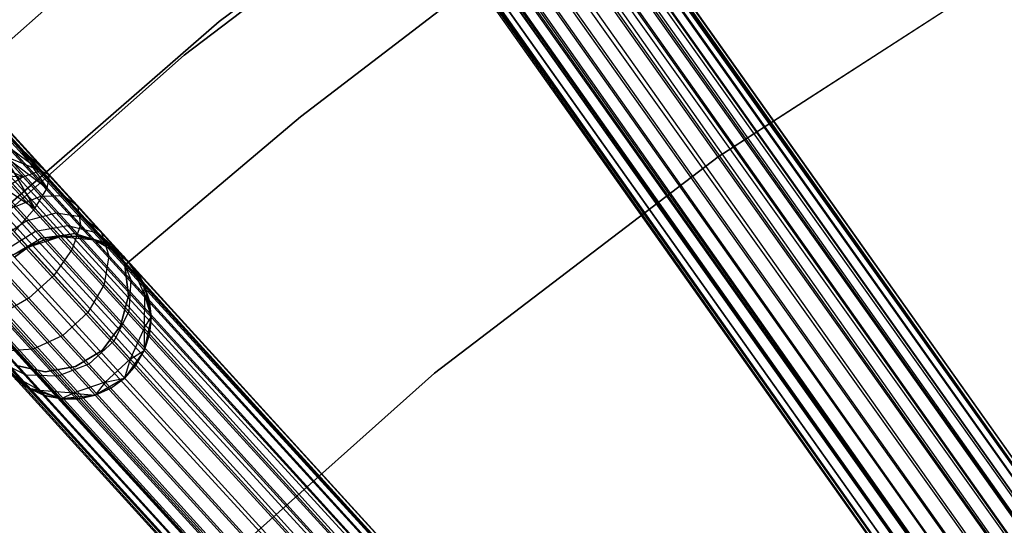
# Model space of a CAD drawing. Extents: x -189 to 189, y -189 to 189.
# Tile 254 of 256: x -41 to -29, y 42 to 48. Entities that reach past the tile are written whole.
import ezdxf

# ---------------------------------------------------------------- set-up
doc = ezdxf.new("R2010")
doc.units = 0
doc.header["$LTSCALE"] = 25.4
doc.layers.get('0').update_dxf_attribs({"linetype": 'CONTINUOUS'})

# ---------------------------------------------------------------- blocks, each defined once
blk = doc.blocks.new('CAMELEON-KENAI-C-12244_STL')
at = {"color": 0}
for p, q in [((-96.566, 138.049, -9.809), (-24.169, 35.853, -9.605)), ((-96.566, 138.049, -9.809), (-24.169, 35.853, -9.395)), ((-96.566, 138.049, -9.809), (-24.204, 35.827, -9.809)), ((-96.566, 138.049, -9.809), (-24.204, 35.827, -9.809)), ((-96.566, 138.049, -9.809), (-24.169, 35.853, -9.605)), ((-96.566, 138.049, -9.809), (-24.169, 35.853, -9.395)), ((-96.53, 138.074, -9.395), (-24.169, 35.853, -9.395)), ((-96.53, 138.074, -9.395), (-24.169, 35.853, -9.395)), ((-96.53, 138.074, -9.395), (-24.204, 35.827, -9.191)), ((-96.53, 138.074, -9.395), (-24.204, 35.827, -9.191)), ((-96.735, 137.929, -10.169), (-24.374, 35.707, -10.169)), ((-96.735, 137.929, -10.169), (-24.374, 35.707, -10.169)), ((-96.735, 137.929, -10.169), (-24.274, 35.778, -10)), ((-96.735, 137.929, -10.169), (-24.274, 35.778, -10)), ((-96.735, 137.929, -10.169), (-24.204, 35.827, -9.809)), ((-96.735, 137.929, -10.169), (-24.204, 35.827, -9.809)), ((-96.635, 138, -9), (-24.204, 35.827, -9.191)), ((-96.635, 138, -9), (-24.204, 35.827, -9.191)), ((-96.635, 138, -9), (-24.274, 35.778, -9)), ((-24.501, 35.618, -8.691), (-96.635, 138, -9)), ((-24.501, 35.618, -8.691), (-96.635, 138, -9)), ((-24.374, 35.707, -8.831), (-96.635, 138, -9)), ((-24.374, 35.707, -8.831), (-96.635, 138, -9)), ((-96.635, 138, -9), (-24.274, 35.778, -9)), ((-96.862, 137.839, -8.691), (-24.501, 35.618, -8.691)), ((-24.811, 35.398, -8.522), (-96.862, 137.839, -8.691)), ((-24.811, 35.398, -8.522), (-96.862, 137.839, -8.691)), ((-24.649, 35.513, -8.586), (-96.862, 137.839, -8.691)), ((-24.649, 35.513, -8.586), (-96.862, 137.839, -8.691)), ((-96.862, 137.839, -8.691), (-24.501, 35.618, -8.691)), ((-97.01, 137.735, -10.414), (-24.649, 35.513, -10.414)), ((-97.01, 137.735, -10.414), (-24.649, 35.513, -10.414)), ((-97.01, 137.735, -10.414), (-24.501, 35.618, -10.309)), ((-97.01, 137.735, -10.414), (-24.501, 35.618, -10.309)), ((-97.01, 137.735, -10.414), (-24.374, 35.707, -10.169)), ((-97.01, 137.735, -10.414), (-24.374, 35.707, -10.169)), ((-24.811, 35.398, -8.522), (-97.172, 137.62, -8.522)), ((-24.811, 35.398, -8.522), (-97.172, 137.62, -8.522)), ((-24.649, 35.513, -10.414), (-97.342, 137.5, -10.5)), ((-24.981, 35.278, -8.5), (-97.342, 137.5, -8.5)), ((-24.981, 35.278, -8.5), (-97.342, 137.5, -8.5)), ((-24.811, 35.398, -10.478), (-97.342, 137.5, -10.5)), ((-24.649, 35.513, -10.414), (-97.342, 137.5, -10.5)), ((-24.811, 35.398, -10.478), (-97.342, 137.5, -10.5)), ((-24.981, 35.278, -10.5), (-97.342, 137.5, -10.5)), ((-24.981, 35.278, -10.5), (-97.342, 137.5, -10.5)), ((-97.512, 137.38, -8.522), (-25.15, 35.158, -8.522)), ((-25.46, 34.938, -8.691), (-97.512, 137.38, -8.522)), ((-25.46, 34.938, -8.691), (-97.512, 137.38, -8.522)), ((-25.313, 35.043, -8.586), (-97.512, 137.38, -8.522)), ((-25.313, 35.043, -8.586), (-97.512, 137.38, -8.522)), ((-97.512, 137.38, -8.522), (-25.15, 35.158, -8.522)), ((-97.674, 137.265, -10.414), (-25.46, 34.938, -10.309)), ((-97.674, 137.265, -10.414), (-25.46, 34.938, -10.309)), ((-97.674, 137.265, -10.414), (-25.313, 35.043, -10.414)), ((-24.981, 35.278, -10.5), (-97.674, 137.265, -10.414)), ((-24.981, 35.278, -10.5), (-97.674, 137.265, -10.414)), ((-25.15, 35.158, -10.478), (-97.674, 137.265, -10.414)), ((-25.15, 35.158, -10.478), (-97.674, 137.265, -10.414)), ((-97.674, 137.265, -10.414), (-25.313, 35.043, -10.414)), ((-97.948, 137.07, -10.169), (-25.587, 34.849, -10.169)), ((-97.948, 137.07, -10.169), (-25.587, 34.849, -10.169)), ((-97.948, 137.07, -10.169), (-25.46, 34.938, -10.309)), ((-97.948, 137.07, -10.169), (-25.46, 34.938, -10.309)), ((-25.587, 34.849, -8.831), (-97.822, 137.16, -8.691)), ((-25.587, 34.849, -8.831), (-97.822, 137.16, -8.691)), ((-25.46, 34.938, -8.691), (-97.822, 137.16, -8.691)), ((-25.46, 34.938, -8.691), (-97.822, 137.16, -8.691)), ((-98.118, 136.95, -9.809), (-25.757, 34.728, -9.809)), ((-98.118, 136.95, -9.809), (-25.757, 34.728, -9.809)), ((-98.118, 136.95, -9.809), (-25.687, 34.778, -10)), ((-98.118, 136.95, -9.809), (-25.687, 34.778, -10)), ((-98.118, 136.95, -9.809), (-25.587, 34.849, -10.169)), ((-98.118, 136.95, -9.809), (-25.587, 34.849, -10.169)), ((-25.687, 34.778, -9), (-98.049, 136.999, -9)), ((-98.049, 136.999, -9), (-25.757, 34.728, -9.191)), ((-25.687, 34.778, -9), (-98.049, 136.999, -9)), ((-25.587, 34.849, -8.831), (-98.049, 136.999, -9)), ((-25.587, 34.849, -8.831), (-98.049, 136.999, -9)), ((-98.049, 136.999, -9), (-25.757, 34.728, -9.191)), ((-98.049, 136.999, -9), (-25.792, 34.703, -9.395)), ((-98.049, 136.999, -9), (-25.792, 34.703, -9.395)), ((-98.154, 136.925, -9.395), (-25.792, 34.703, -9.395)), ((-98.154, 136.925, -9.395), (-25.792, 34.703, -9.605)), ((-98.154, 136.925, -9.395), (-25.792, 34.703, -9.395)), ((-98.154, 136.925, -9.395), (-25.792, 34.703, -9.605)), ((-98.154, 136.925, -9.395), (-25.757, 34.728, -9.809)), ((-98.154, 136.925, -9.395), (-25.757, 34.728, -9.809)), ((-112.767, 125.164, -9.395), (-28.392, 32.609, -9.395)), ((-112.767, 125.164, -9.395), (-28.392, 32.609, -9.395)), ((-112.767, 125.164, -9.395), (-28.424, 32.58, -9.191)), ((-112.767, 125.164, -9.395), (-28.424, 32.58, -9.191)), ((-112.862, 125.077, -9), (-28.424, 32.58, -9.191)), ((-112.862, 125.077, -9), (-28.424, 32.58, -9.191)), ((-112.862, 125.077, -9), (-28.487, 32.522, -9)), ((-28.693, 32.335, -8.691), (-112.862, 125.077, -9)), ((-28.693, 32.335, -8.691), (-112.862, 125.077, -9)), ((-28.578, 32.439, -8.831), (-112.862, 125.077, -9)), ((-28.578, 32.439, -8.831), (-112.862, 125.077, -9)), ((-112.862, 125.077, -9), (-28.487, 32.522, -9)), ((-112.799, 125.134, -9.809), (-28.392, 32.609, -9.605)), ((-112.799, 125.134, -9.809), (-28.392, 32.609, -9.395)), ((-112.799, 125.134, -9.809), (-28.424, 32.58, -9.809)), ((-112.799, 125.134, -9.809), (-28.424, 32.58, -9.809)), ((-112.799, 125.134, -9.809), (-28.392, 32.609, -9.605)), ((-112.799, 125.134, -9.809), (-28.392, 32.609, -9.395)), ((-112.953, 124.994, -10.169), (-28.578, 32.439, -10.169)), ((-112.953, 124.994, -10.169), (-28.578, 32.439, -10.169)), ((-112.953, 124.994, -10.169), (-28.487, 32.522, -10)), ((-112.953, 124.994, -10.169), (-28.487, 32.522, -10)), ((-112.953, 124.994, -10.169), (-28.424, 32.58, -9.809)), ((-112.953, 124.994, -10.169), (-28.424, 32.58, -9.809)), ((-113.067, 124.889, -8.691), (-28.693, 32.335, -8.691)), ((-28.973, 32.079, -8.522), (-113.067, 124.889, -8.691)), ((-28.973, 32.079, -8.522), (-113.067, 124.889, -8.691)), ((-28.827, 32.213, -8.586), (-113.067, 124.889, -8.691)), ((-28.827, 32.213, -8.586), (-113.067, 124.889, -8.691)), ((-113.067, 124.889, -8.691), (-28.693, 32.335, -8.691)), ((-113.201, 124.768, -10.414), (-28.827, 32.213, -10.414)), ((-113.201, 124.768, -10.414), (-28.827, 32.213, -10.414)), ((-113.201, 124.768, -10.414), (-28.693, 32.335, -10.309)), ((-113.201, 124.768, -10.414), (-28.693, 32.335, -10.309)), ((-113.201, 124.768, -10.414), (-28.578, 32.439, -10.169)), ((-113.201, 124.768, -10.414), (-28.578, 32.439, -10.169)), ((-28.973, 32.079, -8.522), (-113.348, 124.634, -8.522)), ((-28.973, 32.079, -8.522), (-113.348, 124.634, -8.522)), ((-28.827, 32.213, -10.414), (-113.502, 124.494, -10.5)), ((-29.127, 31.939, -8.5), (-113.502, 124.494, -8.5)), ((-29.127, 31.939, -8.5), (-113.502, 124.494, -8.5)), ((-28.973, 32.079, -10.478), (-113.502, 124.494, -10.5)), ((-28.827, 32.213, -10.414), (-113.502, 124.494, -10.5)), ((-28.973, 32.079, -10.478), (-113.502, 124.494, -10.5)), ((-29.127, 31.939, -10.5), (-113.502, 124.494, -10.5)), ((-29.127, 31.939, -10.5), (-113.502, 124.494, -10.5)), ((-113.656, 124.353, -8.522), (-29.281, 31.799, -8.522)), ((-29.561, 31.543, -8.691), (-113.656, 124.353, -8.522)), ((-29.561, 31.543, -8.691), (-113.656, 124.353, -8.522)), ((-29.428, 31.665, -8.586), (-113.656, 124.353, -8.522)), ((-29.428, 31.665, -8.586), (-113.656, 124.353, -8.522)), ((-113.656, 124.353, -8.522), (-29.281, 31.799, -8.522)), ((-113.802, 124.219, -10.414), (-29.561, 31.543, -10.309)), ((-113.802, 124.219, -10.414), (-29.561, 31.543, -10.309)), ((-113.802, 124.219, -10.414), (-29.428, 31.665, -10.414)), ((-29.127, 31.939, -10.5), (-113.802, 124.219, -10.414)), ((-29.127, 31.939, -10.5), (-113.802, 124.219, -10.414)), ((-29.281, 31.799, -10.478), (-113.802, 124.219, -10.414)), ((-29.281, 31.799, -10.478), (-113.802, 124.219, -10.414)), ((-113.802, 124.219, -10.414), (-29.428, 31.665, -10.414)), ((-29.676, 31.438, -8.831), (-113.936, 124.098, -8.691)), ((-29.676, 31.438, -8.831), (-113.936, 124.098, -8.691)), ((-29.561, 31.543, -8.691), (-113.936, 124.098, -8.691)), ((-29.561, 31.543, -8.691), (-113.936, 124.098, -8.691)), ((-114.051, 123.993, -10.169), (-29.676, 31.438, -10.169)), ((-114.051, 123.993, -10.169), (-29.676, 31.438, -10.169)), ((-114.051, 123.993, -10.169), (-29.561, 31.543, -10.309)), ((-114.051, 123.993, -10.169), (-29.561, 31.543, -10.309)), ((-114.237, 123.824, -9.395), (-29.862, 31.269, -9.395)), ((-114.237, 123.824, -9.395), (-29.862, 31.269, -9.605)), ((-114.237, 123.824, -9.395), (-29.862, 31.269, -9.395)), ((-114.237, 123.824, -9.395), (-29.862, 31.269, -9.605)), ((-114.237, 123.824, -9.395), (-29.83, 31.298, -9.809)), ((-114.237, 123.824, -9.395), (-29.83, 31.298, -9.809)), ((-114.205, 123.853, -9.809), (-29.83, 31.298, -9.809)), ((-114.205, 123.853, -9.809), (-29.83, 31.298, -9.809)), ((-114.205, 123.853, -9.809), (-29.767, 31.355, -10)), ((-114.205, 123.853, -9.809), (-29.767, 31.355, -10)), ((-114.205, 123.853, -9.809), (-29.676, 31.438, -10.169)), ((-114.205, 123.853, -9.809), (-29.676, 31.438, -10.169)), ((-29.767, 31.355, -9), (-114.142, 123.91, -9)), ((-114.142, 123.91, -9), (-29.83, 31.298, -9.191)), ((-29.767, 31.355, -9), (-114.142, 123.91, -9)), ((-29.676, 31.438, -8.831), (-114.142, 123.91, -9)), ((-29.676, 31.438, -8.831), (-114.142, 123.91, -9)), ((-114.142, 123.91, -9), (-29.83, 31.298, -9.191)), ((-114.142, 123.91, -9), (-29.862, 31.269, -9.395)), ((-114.142, 123.91, -9), (-29.862, 31.269, -9.395)), ((-38.882, 48.275, -160.5), (-35.119, 51.078, -160.5)), ((-35.119, 51.078, -170), (-38.882, 48.275, -170)), ((-35.119, 51.078, -170), (-38.882, 48.275, -170)), ((-38.882, 48.275, -160.5), (-35.119, 51.078, -160.5)), ((-39.31, 47.862, -167), (-35.623, 50.667, -167)), ((-35.623, 50.667, -168), (-39.31, 47.862, -168)), ((-39.31, 47.862, -167), (-35.623, 50.667, -167)), ((-35.623, 50.667, -168), (-39.31, 47.862, -168)), ((-40.355, 49.009, -160.5), (-43.905, 45.855, -160.5)), ((-43.905, 45.855, -170), (-40.355, 49.009, -170)), ((-40.355, 49.009, -160.5), (-43.905, 45.855, -160.5)), ((-43.905, 45.855, -170), (-40.355, 49.009, -170)), ((-29.113, 48.989, -167), (-32.778, 46.616, -167)), ((-32.778, 46.616, -165), (-29.113, 48.989, -165)), ((-32.778, 46.616, -165), (-29.113, 48.989, -165)), ((-29.113, 48.989, -167), (-32.778, 46.616, -167)), ((-37.887, 47.106, -165), (-35.654, 48.819, -165)), ((-35.654, 48.819, -167), (-37.887, 47.106, -167)), ((-35.654, 48.819, -167), (-37.887, 47.106, -167)), ((-37.887, 47.106, -165), (-35.654, 48.819, -165)), ((-42.422, 45.195, -160.5), (-38.882, 48.275, -160.5)), ((-38.882, 48.275, -170), (-42.422, 45.195, -170)), ((-38.882, 48.275, -170), (-42.422, 45.195, -170)), ((-42.422, 45.195, -160.5), (-38.882, 48.275, -160.5)), ((-38.882, 48.275, -170), (-38.882, 48.275, -160.5)), ((-38.882, 48.275, -170), (-38.882, 48.275, -160.5)), ((-42.777, 44.789, -167), (-39.31, 47.862, -167)), ((-39.31, 47.862, -168), (-42.777, 44.789, -168)), ((-42.777, 44.789, -167), (-39.31, 47.862, -167)), ((-39.31, 47.862, -168), (-42.777, 44.789, -168)), ((-39.31, 47.862, -167), (-39.31, 47.862, -168)), ((-39.31, 47.862, -167), (-39.31, 47.862, -168)), ((-40.038, 45.292, -165), (-37.887, 47.106, -165)), ((-37.887, 47.106, -167), (-40.038, 45.292, -167)), ((-37.887, 47.106, -167), (-40.038, 45.292, -167)), ((-40.038, 45.292, -165), (-37.887, 47.106, -165)), ((-37.887, 47.106, -165), (-37.887, 47.106, -167)), ((-37.887, 47.106, -165), (-37.887, 47.106, -167)), ((-41.359, 46.769, -159.809), (-41.064, 46.445, -159.867)), ((-41.359, 46.769, -159.809), (-41.064, 46.445, -159.867)), ((-41.359, 46.769, -159.809), (-40.96, 46.395, -159.467)), ((-41.359, 46.769, -159.809), (-40.96, 46.395, -159.467)), ((-41.359, 46.769, -159.191), (-40.96, 46.395, -159.467)), ((-41.359, 46.769, -159.191), (-40.96, 46.395, -159.467)), ((-41.359, 46.769, -159.191), (-40.986, 46.233, -159.085)), ((-41.359, 46.769, -159.191), (-40.986, 46.233, -159.085)), ((-41.327, 46.798, -159.395), (-40.96, 46.395, -159.467)), ((-41.327, 46.798, -159.605), (-40.96, 46.395, -159.467)), ((-41.327, 46.798, -159.605), (-40.96, 46.395, -159.467)), ((-41.327, 46.798, -159.395), (-40.96, 46.395, -159.467)), ((-41.513, 46.628, -160.169), (-41.281, 46.374, -160.214)), ((-41.513, 46.628, -160.169), (-41.281, 46.374, -160.214)), ((-41.513, 46.628, -160.169), (-41.064, 46.445, -159.867)), ((-41.513, 46.628, -160.169), (-41.064, 46.445, -159.867)), ((-41.513, 46.628, -158.831), (-40.986, 46.233, -159.085)), ((-41.513, 46.628, -158.831), (-40.986, 46.233, -159.085)), ((-41.513, 46.628, -158.831), (-41.138, 45.986, -158.787)), ((-41.513, 46.628, -158.831), (-41.138, 45.986, -158.787)), ((-41.422, 46.711, -160), (-41.064, 46.445, -159.867)), ((-41.422, 46.711, -160), (-41.064, 46.445, -159.867)), ((-41.422, 46.711, -159), (-40.986, 46.233, -159.085)), ((-41.422, 46.711, -159), (-40.986, 46.233, -159.085)), ((-32.778, 46.616, -167), (-36.25, 43.969, -167)), ((-36.25, 43.969, -165), (-32.778, 46.616, -165)), ((-36.25, 43.969, -165), (-32.778, 46.616, -165)), ((-32.778, 46.616, -167), (-36.25, 43.969, -167)), ((-32.778, 46.616, -165), (-32.778, 46.616, -167)), ((-32.778, 46.616, -165), (-32.778, 46.616, -167)), ((-41.628, 46.524, -160.309), (-41.281, 46.374, -160.214)), ((-41.628, 46.524, -160.309), (-41.281, 46.374, -160.214)), ((-41.628, 46.524, -158.691), (-41.138, 45.986, -158.787)), ((-41.628, 46.524, -158.691), (-41.138, 45.986, -158.787)), ((-41.761, 46.402, -160.414), (-41.281, 46.374, -160.214)), ((-41.761, 46.402, -160.414), (-41.281, 46.374, -160.214)), ((-41.761, 46.402, -158.586), (-41.138, 45.986, -158.787)), ((-41.761, 46.402, -158.586), (-41.138, 45.986, -158.787)), ((-41.281, 46.374, -160.214), (-41.572, 46.194, -160.451)), ((-41.281, 46.374, -160.214), (-41.572, 46.194, -160.451)), ((-41.064, 46.445, -159.867), (-41.281, 46.374, -160.214)), ((-41.064, 46.445, -159.867), (-41.281, 46.374, -160.214)), ((-41.281, 46.374, -160.214), (-41.065, 46.137, -160.347)), ((-41.281, 46.374, -160.214), (-41.065, 46.137, -160.347)), ((-40.96, 46.395, -159.467), (-41.064, 46.445, -159.867)), ((-41.064, 46.445, -159.867), (-40.79, 46.144, -160.036)), ((-41.064, 46.445, -159.867), (-40.79, 46.144, -160.036)), ((-40.96, 46.395, -159.467), (-41.064, 46.445, -159.867)), ((-40.986, 46.233, -159.085), (-40.96, 46.395, -159.467)), ((-40.986, 46.233, -159.085), (-40.96, 46.395, -159.467)), ((-40.96, 46.395, -159.467), (-40.618, 46.02, -159.677)), ((-40.96, 46.395, -159.467), (-40.618, 46.02, -159.677)), ((-41.396, 46, -160.559), (-41.065, 46.137, -160.347)), ((-41.396, 46, -160.559), (-41.065, 46.137, -160.347)), ((-41.138, 45.986, -158.787), (-40.986, 46.233, -159.085)), ((-41.138, 45.986, -158.787), (-40.986, 46.233, -159.085)), ((-41.065, 46.137, -160.347), (-40.79, 46.144, -160.036)), ((-41.065, 46.137, -160.347), (-40.79, 46.144, -160.036)), ((-41.065, 46.137, -160.347), (-40.879, 45.933, -160.559)), ((-41.065, 46.137, -160.347), (-40.879, 45.933, -160.559)), ((-40.986, 46.233, -159.085), (-40.58, 45.787, -159.335)), ((-40.986, 46.233, -159.085), (-40.58, 45.787, -159.335)), ((-40.79, 46.144, -160.036), (-40.554, 45.885, -160.304)), ((-40.79, 46.144, -160.036), (-40.554, 45.885, -160.304)), ((-40.79, 46.144, -160.036), (-40.618, 46.02, -159.677)), ((-40.79, 46.144, -160.036), (-40.618, 46.02, -159.677)), ((-40.618, 46.02, -159.677), (-40.325, 45.698, -160.012)), ((-40.618, 46.02, -159.677), (-40.325, 45.698, -160.012)), ((-40.618, 46.02, -159.677), (-40.58, 45.787, -159.335)), ((-40.618, 46.02, -159.677), (-40.58, 45.787, -159.335)), ((-41.396, 46, -160.559), (-41.244, 45.834, -160.732)), ((-41.396, 46, -160.559), (-41.244, 45.834, -160.732)), ((-41.389, 45.698, -158.623), (-41.138, 45.986, -158.787)), ((-41.389, 45.698, -158.623), (-41.138, 45.986, -158.787)), ((-41.244, 45.834, -160.732), (-40.879, 45.933, -160.559)), ((-41.244, 45.834, -160.732), (-40.879, 45.933, -160.559)), ((-41.138, 45.986, -158.787), (-40.681, 45.486, -159.067)), ((-41.138, 45.986, -158.787), (-40.681, 45.486, -159.067)), ((-40.879, 45.933, -160.559), (-40.736, 45.777, -160.835)), ((-40.879, 45.933, -160.559), (-40.736, 45.777, -160.835)), ((-40.879, 45.933, -160.559), (-40.554, 45.885, -160.304)), ((-40.879, 45.933, -160.559), (-40.554, 45.885, -160.304)), ((-41.586, 45.605, -160.793), (-41.244, 45.834, -160.732)), ((-41.586, 45.605, -160.793), (-41.244, 45.834, -160.732)), ((-41.244, 45.834, -160.732), (-41.128, 45.706, -160.957)), ((-41.244, 45.834, -160.732), (-41.128, 45.706, -160.957)), ((-41.128, 45.706, -160.957), (-40.736, 45.777, -160.835)), ((-41.128, 45.706, -160.957), (-40.736, 45.777, -160.835)), ((-40.736, 45.777, -160.835), (-40.647, 45.678, -161.156)), ((-40.736, 45.777, -160.835), (-40.647, 45.678, -161.156)), ((-40.736, 45.777, -160.835), (-40.373, 45.686, -160.655)), ((-40.736, 45.777, -160.835), (-40.373, 45.686, -160.655)), ((-40.58, 45.787, -159.335), (-40.681, 45.486, -159.067)), ((-40.58, 45.787, -159.335), (-40.681, 45.486, -159.067)), ((-40.58, 45.787, -159.335), (-40.231, 45.405, -159.732)), ((-40.58, 45.787, -159.335), (-40.231, 45.405, -159.732)), ((-40.554, 45.885, -160.304), (-40.373, 45.686, -160.655)), ((-40.554, 45.885, -160.304), (-40.373, 45.686, -160.655)), ((-40.554, 45.885, -160.304), (-40.325, 45.698, -160.012)), ((-40.554, 45.885, -160.304), (-40.325, 45.698, -160.012)), ((-41.479, 45.488, -161), (-41.128, 45.706, -160.957)), ((-41.479, 45.488, -161), (-41.128, 45.706, -160.957)), ((-41.389, 45.698, -158.623), (-40.905, 45.167, -158.921)), ((-41.389, 45.698, -158.623), (-40.905, 45.167, -158.921)), ((-41.128, 45.706, -160.957), (-41.054, 45.626, -161.219)), ((-41.128, 45.706, -160.957), (-41.054, 45.626, -161.219)), ((-41.054, 45.626, -161.219), (-40.647, 45.678, -161.156)), ((-41.054, 45.626, -161.219), (-40.647, 45.678, -161.156)), ((-40.647, 45.678, -161.156), (-40.825, 45.644, -161.5)), ((-40.647, 45.678, -161.156), (-40.825, 45.644, -161.5)), ((-40.647, 45.678, -161.156), (-40.616, 45.645, -161.5)), ((-40.647, 45.678, -161.156), (-40.616, 45.645, -161.5)), ((-40.647, 45.678, -161.156), (-40.412, 45.603, -161.5)), ((-40.647, 45.678, -161.156), (-40.412, 45.603, -161.5)), ((-40.647, 45.678, -161.156), (-40.259, 45.561, -161.062)), ((-40.647, 45.678, -161.156), (-40.259, 45.561, -161.062)), ((-40.373, 45.686, -160.655), (-40.259, 45.561, -161.062)), ((-40.373, 45.686, -160.655), (-40.259, 45.561, -161.062)), ((-40.373, 45.686, -160.655), (-40.099, 45.451, -160.448)), ((-40.373, 45.686, -160.655), (-40.099, 45.451, -160.448)), ((-40.325, 45.698, -160.012), (-40.099, 45.451, -160.448)), ((-40.325, 45.698, -160.012), (-40.099, 45.451, -160.448)), ((-40.325, 45.698, -160.012), (-40.231, 45.405, -159.732)), ((-40.325, 45.698, -160.012), (-40.231, 45.405, -159.732)), ((-41.411, 45.414, -161.241), (-41.054, 45.626, -161.219)), ((-41.411, 45.414, -161.241), (-41.054, 45.626, -161.219)), ((-41.22, 45.513, -167), (-40.825, 45.644, -167)), ((-41.22, 45.513, -167), (-40.825, 45.644, -167)), ((-41.054, 45.626, -161.219), (-41.22, 45.513, -161.5)), ((-41.054, 45.626, -161.219), (-41.22, 45.513, -161.5)), ((-41.03, 45.599, -161.5), (-41.22, 45.513, -161.5)), ((-41.22, 45.513, -167), (-41.03, 45.599, -161.5)), ((-41.03, 45.599, -161.5), (-41.22, 45.513, -161.5)), ((-41.22, 45.513, -167), (-41.03, 45.599, -161.5)), ((-41.054, 45.626, -161.219), (-40.825, 45.644, -161.5)), ((-41.054, 45.626, -161.219), (-40.825, 45.644, -161.5)), ((-41.054, 45.626, -161.219), (-41.03, 45.599, -161.5)), ((-41.054, 45.626, -161.219), (-41.03, 45.599, -161.5)), ((-40.825, 45.644, -161.5), (-41.03, 45.599, -161.5)), ((-41.03, 45.599, -161.5), (-40.825, 45.644, -167)), ((-41.03, 45.599, -161.5), (-40.825, 45.644, -167)), ((-40.825, 45.644, -161.5), (-41.03, 45.599, -161.5)), ((-40.616, 45.645, -161.5), (-40.825, 45.644, -161.5)), ((-40.825, 45.644, -167), (-40.616, 45.645, -161.5)), ((-40.616, 45.645, -161.5), (-40.825, 45.644, -161.5)), ((-40.825, 45.644, -167), (-40.616, 45.645, -161.5)), ((-40.825, 45.644, -167), (-40.412, 45.603, -167)), ((-40.825, 45.644, -167), (-40.412, 45.603, -167)), ((-40.825, 45.644, -161.5), (-40.825, 45.644, -167)), ((-40.825, 45.644, -161.5), (-40.825, 45.644, -167)), ((-40.412, 45.603, -161.5), (-40.616, 45.645, -161.5)), ((-40.616, 45.645, -161.5), (-40.412, 45.603, -167)), ((-40.616, 45.645, -161.5), (-40.412, 45.603, -167)), ((-40.412, 45.603, -161.5), (-40.616, 45.645, -161.5)), ((-40.412, 45.603, -167), (-40.05, 45.397, -167)), ((-40.259, 45.561, -161.062), (-40.412, 45.603, -161.5)), ((-40.259, 45.561, -161.062), (-40.412, 45.603, -161.5)), ((-40.22, 45.519, -161.5), (-40.412, 45.603, -161.5)), ((-40.412, 45.603, -167), (-40.22, 45.519, -161.5)), ((-40.412, 45.603, -167), (-40.05, 45.397, -167)), ((-40.412, 45.603, -161.5), (-40.412, 45.603, -167)), ((-40.412, 45.603, -161.5), (-40.412, 45.603, -167)), ((-40.22, 45.519, -161.5), (-40.412, 45.603, -161.5)), ((-40.412, 45.603, -167), (-40.22, 45.519, -161.5)), ((-40.259, 45.561, -161.062), (-40.22, 45.519, -161.5)), ((-40.259, 45.561, -161.062), (-40.22, 45.519, -161.5)), ((-40.259, 45.561, -161.062), (-40.05, 45.397, -161.5)), ((-40.259, 45.561, -161.062), (-40.05, 45.397, -161.5)), ((-40.259, 45.561, -161.062), (-39.958, 45.296, -160.955)), ((-40.259, 45.561, -161.062), (-39.958, 45.296, -160.955)), ((-41.696, 45.418, -158.623), (-41.213, 44.887, -158.921)), ((-41.696, 45.418, -158.623), (-41.213, 44.887, -158.921)), ((-41.411, 45.414, -161.241), (-41.22, 45.513, -161.5)), ((-41.411, 45.414, -161.241), (-41.22, 45.513, -161.5)), ((-41.388, 45.389, -167), (-41.22, 45.513, -167)), ((-41.22, 45.513, -161.5), (-41.388, 45.389, -161.5)), ((-41.22, 45.513, -161.5), (-41.388, 45.389, -161.5)), ((-41.388, 45.389, -167), (-41.22, 45.513, -167)), ((-41.22, 45.513, -161.5), (-41.22, 45.513, -167)), ((-41.22, 45.513, -161.5), (-41.22, 45.513, -167)), ((-40.681, 45.486, -159.067), (-40.905, 45.167, -158.921)), ((-40.681, 45.486, -159.067), (-40.905, 45.167, -158.921)), ((-40.681, 45.486, -159.067), (-40.29, 45.056, -159.514)), ((-40.681, 45.486, -159.067), (-40.29, 45.056, -159.514)), ((-40.05, 45.397, -161.5), (-40.22, 45.519, -161.5)), ((-40.22, 45.519, -161.5), (-40.05, 45.397, -167)), ((-40.22, 45.519, -161.5), (-40.05, 45.397, -167)), ((-40.05, 45.397, -161.5), (-40.22, 45.519, -161.5)), ((-40.099, 45.451, -160.448), (-39.958, 45.296, -160.955)), ((-40.099, 45.451, -160.448), (-39.958, 45.296, -160.955)), ((-40.099, 45.451, -160.448), (-39.963, 45.111, -160.25)), ((-40.099, 45.451, -160.448), (-39.963, 45.111, -160.25)), ((-40.231, 45.405, -159.732), (-40.29, 45.056, -159.514)), ((-40.231, 45.405, -159.732), (-40.29, 45.056, -159.514)), ((-40.231, 45.405, -159.732), (-39.963, 45.111, -160.25)), ((-40.231, 45.405, -159.732), (-39.963, 45.111, -160.25)), ((-40.05, 45.397, -167), (-39.804, 45.062, -167)), ((-39.958, 45.296, -160.955), (-40.05, 45.397, -161.5)), ((-40.05, 45.397, -167), (-39.909, 45.243, -161.5)), ((-40.05, 45.397, -161.5), (-40.05, 45.397, -167)), ((-39.958, 45.296, -160.955), (-40.05, 45.397, -161.5)), ((-40.05, 45.397, -167), (-39.909, 45.243, -161.5)), ((-40.05, 45.397, -167), (-39.804, 45.062, -167)), ((-40.05, 45.397, -161.5), (-40.05, 45.397, -167)), ((-39.992, 44.916, -165), (-40.038, 45.292, -165)), ((-40.038, 45.292, -165), (-40.038, 45.292, -167)), ((-40.038, 45.292, -167), (-39.992, 44.916, -167)), ((-40.038, 45.292, -165), (-40.038, 45.292, -167)), ((-40.038, 45.292, -167), (-39.992, 44.916, -167)), ((-39.992, 44.916, -165), (-40.038, 45.292, -165)), ((-39.958, 45.296, -160.955), (-39.909, 45.243, -161.5)), ((-39.958, 45.296, -160.955), (-39.909, 45.243, -161.5)), ((-39.958, 45.296, -160.955), (-39.804, 45.062, -161.5)), ((-39.958, 45.296, -160.955), (-39.804, 45.062, -161.5)), ((-39.958, 45.296, -160.955), (-39.795, 44.927, -160.853)), ((-39.958, 45.296, -160.955), (-39.795, 44.927, -160.853)), ((-40.905, 45.167, -158.921), (-41.213, 44.887, -158.921)), ((-40.905, 45.167, -158.921), (-41.213, 44.887, -158.921)), ((-40.905, 45.167, -158.921), (-40.49, 44.712, -159.394)), ((-40.905, 45.167, -158.921), (-40.49, 44.712, -159.394)), ((-39.804, 45.062, -161.5), (-39.909, 45.243, -161.5)), ((-39.909, 45.243, -161.5), (-39.804, 45.062, -167)), ((-39.909, 45.243, -161.5), (-39.804, 45.062, -167)), ((-39.804, 45.062, -161.5), (-39.909, 45.243, -161.5)), ((-40.29, 45.056, -159.514), (-40.49, 44.712, -159.394)), ((-40.29, 45.056, -159.514), (-40.49, 44.712, -159.394)), ((-40.29, 45.056, -159.514), (-39.989, 44.726, -160.095)), ((-40.29, 45.056, -159.514), (-39.989, 44.726, -160.095)), ((-39.963, 45.111, -160.25), (-39.989, 44.726, -160.095)), ((-39.963, 45.111, -160.25), (-39.989, 44.726, -160.095)), ((-39.963, 45.111, -160.25), (-39.795, 44.927, -160.853)), ((-39.963, 45.111, -160.25), (-39.795, 44.927, -160.853)), ((-39.804, 45.062, -167), (-39.715, 44.656, -167)), ((-39.795, 44.927, -160.853), (-39.804, 45.062, -161.5)), ((-39.795, 44.927, -160.853), (-39.804, 45.062, -161.5)), ((-39.738, 44.864, -161.5), (-39.804, 45.062, -161.5)), ((-39.804, 45.062, -167), (-39.738, 44.864, -161.5)), ((-39.804, 45.062, -167), (-39.715, 44.656, -167)), ((-39.804, 45.062, -161.5), (-39.804, 45.062, -167)), ((-39.804, 45.062, -161.5), (-39.804, 45.062, -167)), ((-39.738, 44.864, -161.5), (-39.804, 45.062, -161.5)), ((-39.804, 45.062, -167), (-39.738, 44.864, -161.5)), ((-39.795, 44.927, -160.853), (-39.8, 44.519, -160.773)), ((-39.795, 44.927, -160.853), (-39.8, 44.519, -160.773)), ((-39.795, 44.927, -160.853), (-39.738, 44.864, -161.5)), ((-39.795, 44.927, -160.853), (-39.738, 44.864, -161.5)), ((-39.795, 44.927, -160.853), (-39.715, 44.656, -161.5)), ((-39.795, 44.927, -160.853), (-39.715, 44.656, -161.5)), ((-41.213, 44.887, -158.921), (-41.55, 44.694, -159.067)), ((-41.213, 44.887, -158.921), (-41.55, 44.694, -159.067)), ((-41.213, 44.887, -158.921), (-40.797, 44.431, -159.394)), ((-41.213, 44.887, -158.921), (-40.797, 44.431, -159.394)), ((-40.09, 44.551, -165), (-39.992, 44.916, -165)), ((-39.992, 44.916, -167), (-40.09, 44.551, -167)), ((-39.992, 44.916, -167), (-40.09, 44.551, -167)), ((-40.09, 44.551, -165), (-39.992, 44.916, -165)), ((-39.992, 44.916, -165), (-39.992, 44.916, -167)), ((-39.992, 44.916, -165), (-39.992, 44.916, -167)), ((-39.715, 44.656, -161.5), (-39.738, 44.864, -161.5)), ((-39.738, 44.864, -161.5), (-39.715, 44.656, -167)), ((-39.738, 44.864, -161.5), (-39.715, 44.656, -167)), ((-39.715, 44.656, -161.5), (-39.738, 44.864, -161.5)), ((-41.55, 44.694, -159.067), (-41.158, 44.264, -159.514)), ((-41.55, 44.694, -159.067), (-41.158, 44.264, -159.514)), ((-40.49, 44.712, -159.394), (-40.797, 44.431, -159.394)), ((-40.49, 44.712, -159.394), (-40.797, 44.431, -159.394)), ((-40.49, 44.712, -159.394), (-40.171, 44.362, -160.011)), ((-40.49, 44.712, -159.394), (-40.171, 44.362, -160.011)), ((-39.989, 44.726, -160.095), (-40.171, 44.362, -160.011)), ((-39.989, 44.726, -160.095), (-40.171, 44.362, -160.011)), ((-39.989, 44.726, -160.095), (-39.8, 44.519, -160.773)), ((-39.989, 44.726, -160.095), (-39.8, 44.519, -160.773)), ((-39.8, 44.519, -160.773), (-39.715, 44.656, -161.5)), ((-39.8, 44.519, -160.773), (-39.715, 44.656, -161.5)), ((-39.715, 44.656, -167), (-39.799, 44.249, -167)), ((-39.715, 44.656, -167), (-39.799, 44.249, -167)), ((-39.735, 44.448, -161.5), (-39.715, 44.656, -161.5)), ((-39.715, 44.656, -167), (-39.735, 44.448, -161.5)), ((-39.735, 44.448, -161.5), (-39.715, 44.656, -161.5)), ((-39.715, 44.656, -167), (-39.735, 44.448, -161.5)), ((-39.715, 44.656, -161.5), (-39.715, 44.656, -167)), ((-39.715, 44.656, -161.5), (-39.715, 44.656, -167)), ((-40.316, 44.248, -165), (-40.09, 44.551, -165)), ((-40.09, 44.551, -167), (-40.316, 44.248, -167)), ((-40.09, 44.551, -167), (-40.316, 44.248, -167)), ((-40.316, 44.248, -165), (-40.09, 44.551, -165)), ((-40.09, 44.551, -165), (-40.09, 44.551, -167)), ((-40.09, 44.551, -165), (-40.09, 44.551, -167)), ((-39.8, 44.519, -160.773), (-39.97, 44.142, -160.729)), ((-39.8, 44.519, -160.773), (-39.97, 44.142, -160.729)), ((-39.8, 44.519, -160.773), (-39.735, 44.448, -161.5)), ((-39.8, 44.519, -160.773), (-39.735, 44.448, -161.5)), ((-39.8, 44.519, -160.773), (-39.799, 44.249, -161.5)), ((-39.8, 44.519, -160.773), (-39.799, 44.249, -161.5)), ((-39.799, 44.249, -161.5), (-39.735, 44.448, -161.5)), ((-39.735, 44.448, -161.5), (-39.799, 44.249, -167)), ((-39.735, 44.448, -161.5), (-39.799, 44.249, -167)), ((-39.799, 44.249, -161.5), (-39.735, 44.448, -161.5)), ((-40.797, 44.431, -159.394), (-41.158, 44.264, -159.514)), ((-40.797, 44.431, -159.394), (-41.158, 44.264, -159.514)), ((-40.797, 44.431, -159.394), (-40.478, 44.082, -160.011)), ((-40.797, 44.431, -159.394), (-40.478, 44.082, -160.011)), ((-40.171, 44.362, -160.011), (-40.478, 44.082, -160.011)), ((-40.171, 44.362, -160.011), (-40.478, 44.082, -160.011)), ((-40.171, 44.362, -160.011), (-39.97, 44.142, -160.729)), ((-40.171, 44.362, -160.011), (-39.97, 44.142, -160.729)), ((-41.158, 44.264, -159.514), (-41.511, 44.238, -159.732)), ((-41.158, 44.264, -159.514), (-41.511, 44.238, -159.732)), ((-41.511, 44.238, -159.732), (-41.243, 43.944, -160.25)), ((-41.511, 44.238, -159.732), (-41.243, 43.944, -160.25)), ((-41.158, 44.264, -159.514), (-40.858, 43.934, -160.095)), ((-41.158, 44.264, -159.514), (-40.858, 43.934, -160.095)), ((-40.639, 44.05, -165), (-40.316, 44.248, -165)), ((-40.316, 44.248, -167), (-40.639, 44.05, -167)), ((-40.316, 44.248, -167), (-40.639, 44.05, -167)), ((-40.639, 44.05, -165), (-40.316, 44.248, -165)), ((-40.316, 44.248, -165), (-40.316, 44.248, -167)), ((-40.316, 44.248, -165), (-40.316, 44.248, -167)), ((-39.799, 44.249, -167), (-40.041, 43.911, -167)), ((-39.799, 44.249, -167), (-40.041, 43.911, -167)), ((-39.97, 44.142, -160.729), (-39.799, 44.249, -161.5)), ((-39.97, 44.142, -160.729), (-39.799, 44.249, -161.5)), ((-39.902, 44.067, -161.5), (-39.799, 44.249, -161.5)), ((-39.799, 44.249, -167), (-39.902, 44.067, -161.5)), ((-39.902, 44.067, -161.5), (-39.799, 44.249, -161.5)), ((-39.799, 44.249, -167), (-39.902, 44.067, -161.5)), ((-39.799, 44.249, -161.5), (-39.799, 44.249, -167)), ((-39.799, 44.249, -161.5), (-39.799, 44.249, -167)), ((-41.243, 43.944, -160.25), (-41.569, 44.111, -160.448)), ((-41.243, 43.944, -160.25), (-41.569, 44.111, -160.448)), ((-39.97, 44.142, -160.729), (-40.278, 43.862, -160.729)), ((-39.97, 44.142, -160.729), (-40.278, 43.862, -160.729)), ((-39.97, 44.142, -160.729), (-40.041, 43.911, -161.5)), ((-39.97, 44.142, -160.729), (-40.041, 43.911, -161.5)), ((-39.97, 44.142, -160.729), (-39.902, 44.067, -161.5)), ((-39.97, 44.142, -160.729), (-39.902, 44.067, -161.5)), ((-41.209, 43.781, -167), (-41.52, 44.057, -167)), ((-41.209, 43.781, -167), (-41.52, 44.057, -167)), ((-41.382, 44.067, -165), (-41.012, 43.987, -165)), ((-41.012, 43.987, -167), (-41.382, 44.067, -167)), ((-41.012, 43.987, -167), (-41.382, 44.067, -167)), ((-41.382, 44.067, -165), (-41.012, 43.987, -165)), ((-41.012, 43.987, -165), (-40.639, 44.05, -165)), ((-40.639, 44.05, -167), (-41.012, 43.987, -167)), ((-40.639, 44.05, -167), (-41.012, 43.987, -167)), ((-41.012, 43.987, -165), (-40.639, 44.05, -165)), ((-41.012, 43.987, -165), (-41.012, 43.987, -167)), ((-41.012, 43.987, -165), (-41.012, 43.987, -167)), ((-40.478, 44.082, -160.011), (-40.858, 43.934, -160.095)), ((-40.478, 44.082, -160.011), (-40.858, 43.934, -160.095)), ((-40.639, 44.05, -165), (-40.639, 44.05, -167)), ((-40.639, 44.05, -165), (-40.639, 44.05, -167)), ((-40.478, 44.082, -160.011), (-40.278, 43.862, -160.729)), ((-40.478, 44.082, -160.011), (-40.278, 43.862, -160.729)), ((-40.041, 43.911, -161.5), (-39.902, 44.067, -161.5)), ((-39.902, 44.067, -161.5), (-40.041, 43.911, -167)), ((-40.041, 43.911, -161.5), (-39.902, 44.067, -161.5)), ((-39.902, 44.067, -161.5), (-40.041, 43.911, -167)), ((-36.25, 43.969, -167), (-39.51, 41.064, -167)), ((-39.51, 41.064, -165), (-36.25, 43.969, -165)), ((-39.51, 41.064, -165), (-36.25, 43.969, -165)), ((-36.25, 43.969, -167), (-39.51, 41.064, -167)), ((-36.25, 43.969, -165), (-36.25, 43.969, -167)), ((-36.25, 43.969, -165), (-36.25, 43.969, -167)), ((-41.075, 43.76, -160.853), (-41.428, 43.956, -160.955)), ((-41.428, 43.956, -160.955), (-41.209, 43.781, -161.5)), ((-41.428, 43.956, -160.955), (-41.209, 43.781, -161.5)), ((-41.075, 43.76, -160.853), (-41.428, 43.956, -160.955)), ((-41.379, 43.903, -161.5), (-41.209, 43.781, -161.5)), ((-41.209, 43.781, -167), (-41.379, 43.903, -161.5)), ((-41.379, 43.903, -161.5), (-41.209, 43.781, -161.5)), ((-41.209, 43.781, -167), (-41.379, 43.903, -161.5)), ((-40.858, 43.934, -160.095), (-41.243, 43.944, -160.25)), ((-41.243, 43.944, -160.25), (-41.075, 43.76, -160.853)), ((-41.243, 43.944, -160.25), (-41.075, 43.76, -160.853)), ((-40.858, 43.934, -160.095), (-41.243, 43.944, -160.25)), ((-40.858, 43.934, -160.095), (-40.668, 43.727, -160.773)), ((-40.858, 43.934, -160.095), (-40.668, 43.727, -160.773)), ((-40.278, 43.862, -160.729), (-40.668, 43.727, -160.773)), ((-40.278, 43.862, -160.729), (-40.668, 43.727, -160.773)), ((-40.041, 43.911, -167), (-40.4, 43.701, -167)), ((-40.041, 43.911, -167), (-40.4, 43.701, -167)), ((-40.278, 43.862, -160.729), (-40.4, 43.701, -161.5)), ((-40.278, 43.862, -160.729), (-40.4, 43.701, -161.5)), ((-40.278, 43.862, -160.729), (-40.041, 43.911, -161.5)), ((-40.278, 43.862, -160.729), (-40.041, 43.911, -161.5)), ((-40.278, 43.862, -160.729), (-40.209, 43.787, -161.5)), ((-40.278, 43.862, -160.729), (-40.209, 43.787, -161.5)), ((-40.209, 43.787, -161.5), (-40.041, 43.911, -161.5)), ((-40.209, 43.787, -161.5), (-40.041, 43.911, -161.5)), ((-40.209, 43.787, -161.5), (-40.041, 43.911, -167)), ((-40.209, 43.787, -161.5), (-40.041, 43.911, -167)), ((-40.041, 43.911, -161.5), (-40.041, 43.911, -167)), ((-40.041, 43.911, -161.5), (-40.041, 43.911, -167)), ((-40.813, 43.655, -167), (-41.209, 43.781, -167)), ((-41.075, 43.76, -160.853), (-41.209, 43.781, -161.5)), ((-41.209, 43.781, -161.5), (-41.018, 43.697, -161.5)), ((-41.075, 43.76, -160.853), (-41.209, 43.781, -161.5)), ((-41.018, 43.697, -161.5), (-41.209, 43.781, -167)), ((-40.813, 43.655, -167), (-41.209, 43.781, -167)), ((-41.018, 43.697, -161.5), (-41.209, 43.781, -167)), ((-41.209, 43.781, -161.5), (-41.018, 43.697, -161.5)), ((-41.209, 43.781, -161.5), (-41.209, 43.781, -167)), ((-41.209, 43.781, -161.5), (-41.209, 43.781, -167)), ((-40.668, 43.727, -160.773), (-41.075, 43.76, -160.853)), ((-41.075, 43.76, -160.853), (-40.813, 43.655, -161.5)), ((-41.075, 43.76, -160.853), (-40.813, 43.655, -161.5)), ((-41.075, 43.76, -160.853), (-41.018, 43.697, -161.5)), ((-41.075, 43.76, -160.853), (-41.018, 43.697, -161.5)), ((-40.668, 43.727, -160.773), (-41.075, 43.76, -160.853)), ((-40.668, 43.727, -160.773), (-40.813, 43.655, -161.5)), ((-40.668, 43.727, -160.773), (-40.813, 43.655, -161.5)), ((-40.668, 43.727, -160.773), (-40.4, 43.701, -161.5)), ((-40.668, 43.727, -160.773), (-40.4, 43.701, -161.5)), ((-40.668, 43.727, -160.773), (-40.604, 43.656, -161.5)), ((-40.668, 43.727, -160.773), (-40.604, 43.656, -161.5)), ((-40.4, 43.701, -161.5), (-40.209, 43.787, -161.5)), ((-40.209, 43.787, -161.5), (-40.4, 43.701, -167)), ((-40.209, 43.787, -161.5), (-40.4, 43.701, -167)), ((-40.4, 43.701, -161.5), (-40.209, 43.787, -161.5)), ((-41.018, 43.697, -161.5), (-40.813, 43.655, -161.5)), ((-40.813, 43.655, -167), (-41.018, 43.697, -161.5)), ((-41.018, 43.697, -161.5), (-40.813, 43.655, -161.5)), ((-40.813, 43.655, -167), (-41.018, 43.697, -161.5)), ((-40.4, 43.701, -167), (-40.813, 43.655, -167)), ((-40.4, 43.701, -167), (-40.813, 43.655, -167)), ((-40.813, 43.655, -161.5), (-40.604, 43.656, -161.5)), ((-40.604, 43.656, -161.5), (-40.813, 43.655, -167)), ((-40.604, 43.656, -161.5), (-40.813, 43.655, -167)), ((-40.813, 43.655, -161.5), (-40.604, 43.656, -161.5)), ((-40.813, 43.655, -161.5), (-40.813, 43.655, -167)), ((-40.813, 43.655, -161.5), (-40.813, 43.655, -167)), ((-40.604, 43.656, -161.5), (-40.4, 43.701, -161.5)), ((-40.4, 43.701, -167), (-40.604, 43.656, -161.5)), ((-40.604, 43.656, -161.5), (-40.4, 43.701, -161.5)), ((-40.4, 43.701, -167), (-40.604, 43.656, -161.5)), ((-40.4, 43.701, -161.5), (-40.4, 43.701, -167)), ((-40.4, 43.701, -161.5), (-40.4, 43.701, -167))]:
    blk.add_line(p, q, dxfattribs=at)

msp = doc.modelspace()

# ---------------------------------------------------------------- block references
at = {"color": 0}
msp.add_blockref('CAMELEON-KENAI-C-12244_STL', (0, 0), dxfattribs=at)

doc.saveas('drawing.dxf')
